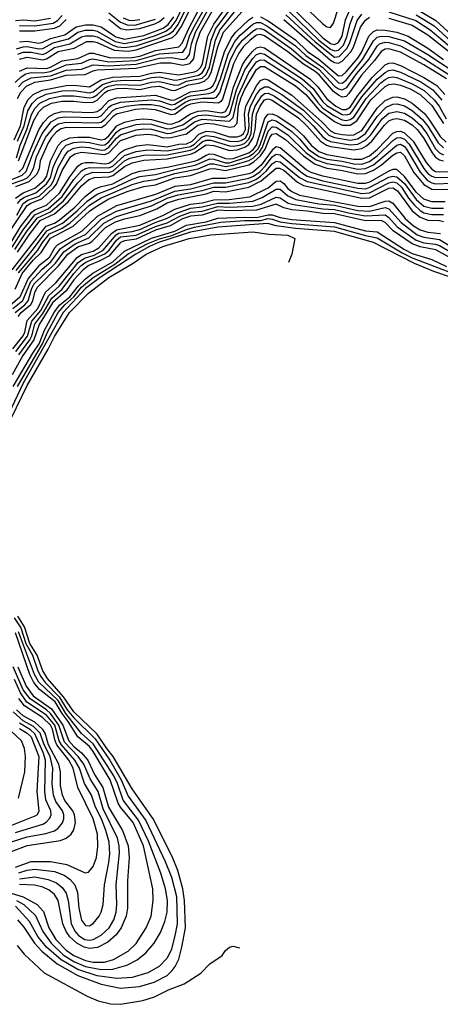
# Model space of a CAD drawing. Header units: inches. Extents: x 990535 to 1117859, y 769386 to 892122.
# Tile 42 of 256: x 994532 to 996694, y 862096 to 867154. Entities that reach past the tile are written whole.
import ezdxf

# ---------------------------------------------------------------- set-up
doc = ezdxf.new("R2010")
doc.units = ezdxf.units.IN
doc.header["$MEASUREMENT"] = 0
doc.layers.add('A9896', color=7, linetype='Continuous')

msp = doc.modelspace()

# ---------------------------------------------------------------- linework, layer by layer
at = {"layer": 'A9896', "color": 5}
for points, elevation in [([(994515.3, 867004.7), (994550, 867015.7), (994570, 867016.3), (994630, 867004.2), (994650, 867006.5), (994704, 867036), (994783.3, 867056.7), (994830, 867090), (994870, 867100.5), (994910, 867100), (994930, 867095), (995022.3, 867042.3), (995070, 867031.8), (995150, 867047), (995230, 867072.6), (995283.7, 867096.3), (995310, 867116), (995335.5, 867150), (995410.7, 867309.3)], 2760), ([(994502.7, 866537.3), (994535.4, 866610), (994554.2, 866705.8), (994575.9, 866744.1), (994601.5, 866770), (994647.8, 866792.2), (994770, 866816.9), (994810, 866818.3), (994890, 866809), (994950, 866845), (995010, 866859.3), (995150, 866864.9), (995210, 866880.4), (995250, 866885.5), (995350, 866871.2), (995430, 866886.7), (995446.3, 866893.7), (995462.6, 866910), (995471.3, 866928.7), (995498.4, 867070), (995530, 867131.2), (995621.2, 867258.8)], 2580), ([(994508.6, 866831.4), (994538.9, 866861.1), (994563.8, 866876.2), (994590, 866882.5), (994650, 866881.3), (994690, 866887.7), (994770, 866922.2), (994849.4, 866930.6), (994890, 866949.9), (994907.2, 866952.8), (994990, 866937.6), (995130, 866944.1), (995250, 866979.1), (995370, 866987.5), (995387.1, 867012.9), (995404.5, 867070), (995423, 867110), (995510, 867261.9)], 2660), ([(994521, 866530), (994554.4, 866610), (994573.6, 866686.4), (994595.4, 866724.6), (994621, 866750), (994668, 866772), (994750, 866788.9), (994810, 866791.4), (994890, 866778.1), (994910, 866783.6), (994957.7, 866822.3), (995010, 866839.4), (995070, 866843.7), (995150, 866841.6), (995210, 866856.7), (995250, 866861.1), (995330, 866844.5), (995345.3, 866845.3), (995451.6, 866870), (995470, 866882.3), (995486.9, 866910), (995515.7, 867050), (995540.7, 867110), (995650, 867255.8)], 2560), ([(994521.9, 866978.1), (994550, 866988.1), (994590, 866987.5), (994650, 866976.2), (994670, 866984), (994710, 867010.9), (994790.1, 867029.9), (994850, 867066), (994870, 867071.6), (994910, 867071.3), (994930, 867065.6), (995010, 867023.4), (995035.1, 867015.1), (995070, 867011.5), (995130, 867020.1), (995242.8, 867057.2), (995299.3, 867080.7), (995322.1, 867097.9), (995346.2, 867130), (995419.3, 867280.7)], 2740), ([(994530, 866952.4), (994570, 866962.8), (994650, 866948.2), (994670, 866952.9), (994729.5, 866990.5), (994811.7, 867008.3), (994877.6, 867042.4), (994910, 867042.2), (994930, 867036.5), (995017.6, 866997.6), (995090, 866993.1), (995130, 866999.5), (995317.1, 867062.9), (995338.3, 867081.7), (995361.9, 867118.1), (995438.8, 867270)], 2720), ([(994515.4, 866444.6), (994534.6, 866510), (994567.8, 866590), (994592.5, 866667.5), (994610, 866698.5), (994634.7, 866725.3), (994684.5, 866750), (994750, 866762.9), (994810, 866763.9), (994890, 866752.3), (994910, 866756.2), (994930, 866768.1), (994970, 866804.8), (994990, 866813.8), (995030, 866822.3), (995150, 866818.4), (995210, 866833.1), (995250, 866836.7), (995330, 866817.5), (995350, 866820.6), (995390, 866837.9), (995470, 866854.8), (995490, 866873.4), (995506.9, 866910), (995538.3, 867050), (995560, 867100), (995670, 867237.3)], 2540), ([(994521.2, 866750), (994537.9, 866782.1), (994567.3, 866812.7), (994610, 866833), (994690, 866845.7), (994770, 866869.1), (994867.8, 866872.2), (994910, 866892.2), (994930, 866896.1), (995130, 866906.2), (995253.3, 866933.3), (995310, 866932.7), (995370, 866921.6), (995405.9, 866930), (995426.7, 866953.3), (995439, 867030), (995459.5, 867090), (995528.3, 867210)], 2620), ([(994525.6, 866810), (994550, 866834.5), (994590, 866855.2), (994690, 866866.8), (994770, 866895.6), (994850, 866899.7), (994910, 866923.1), (994990, 866917.1), (995130, 866925.8), (995250, 866956.3), (995310, 866959.7), (995370, 866950.2), (995390, 866955.6), (995404.8, 866975.2), (995414.8, 867030), (995435.8, 867090), (995510, 867222.4)], 2640), ([(994525.8, 866430), (994604, 866636), (994630, 866680.3), (994654.8, 866705.2), (994694.5, 866725.5), (994750, 866736.3), (994810, 866736.7), (994870, 866728.7), (994910, 866731.3), (994930, 866741.1), (994970, 866779.7), (994986.8, 866790), (995030, 866801.2), (995070, 866803), (995150, 866796.5), (995210, 866809.9), (995250, 866812.2), (995310, 866793.1), (995330, 866791.1), (995399.8, 866820.2), (995451.9, 866828.1), (995482, 866838), (995502.8, 866857.2), (995516.2, 866883.8), (995550, 867015.2), (995580.2, 867090), (995705.7, 867230)], 2520), ([(994530, 866889.5), (994570, 866907.7), (994670, 866903.9), (994690.7, 866910), (994750, 866943), (994830, 866955.3), (994890, 866982.3), (994910, 866983.2), (994998.1, 866958.1), (995110, 866959.8), (995150, 866967), (995230, 866995.9), (995350, 867015.5), (995366.8, 867033.2), (995401.1, 867110), (995467.1, 867232.9)], 2680), ([(994990.3, 867190.3), (995050, 867142.1), (995090, 867126.5), (995130, 867128.2), (995230, 867156.5)], 2840), ([(995917.3, 867197.3), (996070.3, 867050), (996130, 867003.2), (996150, 866993.9), (996170, 866997.4), (996195.7, 867024.3), (996214.4, 867065.6), (996230, 867133.2), (996245.4, 867174.6)], 2560), ([(995934.6, 867214.6), (996090, 867061.3), (996130, 867032.4), (996150, 867027.6), (996170, 867037.1), (996190, 867069.1), (996206.2, 867153.8), (996230, 867208.6)], 2580), ([(995987.9, 867230), (996090, 867132.9), (996110, 867118.1), (996130, 867114), (996144.2, 867135.8), (996168.4, 867210)], 2620), ([(996430, 867194.1), (996568.3, 867150), (996642.5, 867102.5), (996740.2, 867020.2)], 2540), ([(996570.1, 867210), (996670.4, 867150.4), (996770, 867059.3)], 2580), ([(994474, 866326), (994545, 866355), (994565.8, 866374.2), (994601.6, 866470), (994646.4, 866570), (994693.9, 866630), (994730, 866650), (994764.3, 866655.7), (994930, 866651.5), (994950, 866659.8), (994990, 866705.7), (995004.1, 866715.9), (995050, 866730.3), (995210, 866743.4), (995250, 866737.5), (995310, 866716.7), (995330, 866719.8), (995390, 866756.1), (995410, 866763.1), (995504.3, 866775.7), (995530, 866783.6), (995541.8, 866798.2), (995563.7, 866850), (995602.8, 866977.2), (995637.9, 867042.1), (995665.6, 867074.4), (995730, 867131.7), (995750, 867140.4), (995770, 867139.4), (995802.9, 867122.9), (995950, 867020.6), (996003.2, 866970), (996090, 866909.4), (996170, 866830.5), (996190, 866829), (996210, 866843.9), (996294.9, 866950), (996350, 867046.6), (996370, 867064.4), (996390, 867070.4), (996430, 867068.2), (996510, 867045.2), (996630, 866976.1), (996760.2, 866890)], 2460), ([(994510, 867150), (994550, 867153.3), (994610, 867149), (994690, 867162.5)], 2860), ([(994528, 866372), (994548.3, 866391.7), (994630, 866588.8), (994654, 866626), (994683.1, 866656.9), (994710, 866672.7), (994750, 866682.1), (994901.9, 866678.1), (994930, 866682.3), (994950, 866696.8), (994990, 866739), (995030, 866752.6), (995230, 866766.1), (995310, 866741.1), (995330, 866743.2), (995410, 866783.3), (995485.3, 866794.7), (995510, 866802.8), (995524.7, 866815.3), (995539.1, 866840.9), (995585.1, 866990), (995619.7, 867060.3), (995643.4, 867090), (995710, 867153.4), (995730, 867167.6)], 2480), ([(994530, 867124.7), (994610, 867123.4), (994703.2, 867136.8), (994726, 867150), (994750, 867176.1)], 2840), ([(994530, 867040), (994570, 867043.3), (994630, 867033.9), (994650, 867039.6), (994690, 867057.8), (994763.4, 867076.6), (994821.8, 867118.2), (994870, 867128.8), (994910, 867128.9), (994950, 867117.6), (995025.6, 867065.6), (995070, 867053.6), (995170, 867073.6), (995269.1, 867110.9), (995294.7, 867130), (995324.2, 867170)], 2780), ([(994530, 867096.6), (994610, 867096.9), (994710, 867110.6), (994737.3, 867122.7), (994770, 867155.4)], 2820), ([(994990, 867157.9), (995050, 867110), (995081.7, 867101.7), (995150, 867110), (995226.5, 867133.5), (995250, 867144.8), (995273.8, 867166.2)], 2820), ([(995064.4, 867164.4), (995092.5, 867152.5), (995110.3, 867150.3), (995150, 867155.2)], 2860), ([(995770, 867169.6), (995809.4, 867149.4), (995950, 867050.2), (996011.7, 866991.7), (996070, 866950.9), (996170, 866866.9), (996190, 866868.3), (996210, 866885.9), (996270, 866957.2), (996291.4, 866990), (996327.3, 867070), (996350, 867094.1), (996370, 867102.2), (996410, 867101.4), (996470, 867089.9), (996529.6, 867069.6), (996630, 867008.9), (996710, 866950.3)], 2480), ([(995890, 867155.4), (996130, 866946.4), (996150, 866933.8), (996170, 866931.2), (996190, 866941.6), (996234.4, 866990), (996247.3, 867012.7), (996284, 867116), (996308.8, 867151.2), (996330, 867166.6)], 2520), ([(995899.5, 867179.5), (996050, 867041.4), (996150, 866961.6), (996174.9, 866965.1), (996214.3, 867005.7), (996227.7, 867032.3), (996267.3, 867150), (996290, 867182.3)], 2540), ([(996430, 867161.8), (996550, 867126.4), (996630, 867076.8), (996733.9, 866993.9)], 2520), ([(996570, 867179.9), (996662.2, 867122.2), (996750, 867043.2)], 2560), ([(994490, 866311.1), (994550, 866331.4), (994570, 866342.1), (994584, 866356), (994602.7, 866390), (994618.2, 866450), (994663.7, 866550), (994710, 866606.6), (994730, 866619.4), (994770, 866628.9), (994930, 866624.6), (994950, 866628.6), (994970, 866643.3), (995011.2, 866688.8), (995030, 866698.6), (995079.5, 866710), (995150, 866719.2), (995210, 866719.2), (995250, 866712.3), (995310, 866691.7), (995330, 866695.3), (995381.7, 866730), (995410, 866742.1), (995471.6, 866751.6), (995530, 866751.5), (995543.9, 866756.1), (995560.4, 866779.6), (995615.4, 866950), (995645.7, 867010), (995678, 867050), (995730, 867095.1), (995750, 867108.2), (995770, 867109.7), (995790, 867101.8), (995927.3, 867007.3), (995991.4, 866951.4), (996070, 866900.7), (996150, 866813.4), (996170, 866798.9), (996190, 866793.7), (996213.6, 866806.4), (996264.1, 866875.9), (996327.5, 866950), (996370, 867018.7), (996382, 867030), (996410, 867039), (996430, 867037.8), (996490, 867020.9), (996610, 866955.4), (996742.8, 866870)], 2440), ([(996725.3, 866850), (996610, 866922.7), (996490, 866988.2), (996430, 867005.2), (996410, 867003.8), (996390, 866990.5), (996355.7, 866944.3), (996289.5, 866870), (996224.2, 866775.8), (996210, 866760.7), (996190, 866757.3), (996170, 866766.3), (996145.3, 866785.3), (996072.6, 866870), (996050, 866888.5), (995990, 866926.3), (995910, 866989.6), (995790, 867072.1), (995770, 867078.8), (995750, 867075.6), (995716.4, 867050), (995682.8, 867017.2), (995657.5, 866982.5), (995631.6, 866928.4), (995573.9, 866746.1), (995565.9, 866734.1), (995553.6, 866726.4), (995470.6, 866730.6), (995410, 866720), (995390, 866711.6), (995330.2, 866670), (995310, 866666), (995230, 866690.8), (995170, 866696.8), (995126.6, 866693.4), (995030, 866669.9), (995010, 866655.6), (994970, 866610.4), (994950, 866599.7), (994770, 866601), (994745.6, 866594.4), (994721.1, 866578.9), (994694.4, 866550), (994678, 866522), (994637, 866430), (994631, 866389), (994619.1, 866360.9), (994578.9, 866321.1), (994510, 866296.7)], 2420), ([(994510, 866236.9), (994550, 866265.8), (994610, 866288.4), (994657.6, 866330), (994670.8, 866350), (994690.6, 866429.4), (994730, 866508.1), (994749.3, 866530.7), (994790, 866548), (994830, 866551.8), (994890, 866550.7), (994950, 866537.2), (994970, 866540.2), (994990, 866557.9), (995031.4, 866610), (995070, 866628.3), (995130, 866642.1), (995170, 866645.7), (995210, 866642.6), (995290, 866618.9), (995310, 866618.5), (995350, 866630.8), (995410, 866670.3), (995450, 866684.3), (995490, 866687.6), (995570, 866676.3), (995590, 866683.5), (995606.5, 866713.5), (995631.5, 866808.5), (995677.7, 866922.3), (995694.4, 866950), (995728.9, 866991.1), (995750, 867010.6), (995770, 867015.6), (995790, 867009.4), (996023.6, 866850), (996064.1, 866810), (996110, 866747.3), (996157, 866710), (996190, 866693.1), (996210, 866692.7), (996230, 866705.2), (996270, 866765.8), (996343.3, 866856.7), (996410, 866921.8), (996430, 866931.4), (996450, 866933.3), (996490, 866919.9), (996610, 866858.2), (996676.8, 866816.8), (996717.6, 866770)], 2380), ([(994517, 866150), (994550, 866210.6), (994572.9, 866227.1), (994631.3, 866248.7), (994693.5, 866306.5), (994707.8, 866330), (994730, 866395.3), (994763.5, 866456.5), (994781.2, 866478.8), (994810, 866494.7), (994850, 866500.8), (994890, 866498.1), (994950, 866484.8), (994970, 866486.6), (994990, 866499), (995030, 866546.6), (995050, 866562.6), (995130, 866588.9), (995170, 866594), (995210, 866591.7), (995290, 866569.9), (995310, 866572), (995384.7, 866595.3), (995430.6, 866629.4), (995470, 866642.8), (995610, 866632.5), (995628.4, 866651.6), (995655, 866765), (995710, 866883.9), (995750, 866937.9), (995770, 866948.1), (995790, 866946.1), (995970, 866831.3), (996023.8, 866783.8), (996062.5, 866730), (996090, 866700.4), (996150, 866660.2), (996190, 866640), (996210, 866637.3), (996230, 866641.4), (996250, 866654.5), (996312.5, 866750), (996387.9, 866830), (996410, 866847.3), (996430, 866857.3), (996450, 866860.9), (996470, 866858.1), (996550, 866825), (996611.5, 866791.5), (996662.9, 866742.9), (996688.7, 866710), (996725, 866645)], 2340), ([(994520.2, 866210), (994536.9, 866230), (994556.4, 866243.6), (994615.3, 866264.7), (994670, 866311.5), (994690, 866342.2), (994704.1, 866395.9), (994716.2, 866423.8), (994750, 866487.7), (994770, 866509.1), (994810, 866523.5), (994850, 866527.2), (994890, 866524.4), (994950, 866509.8), (994970, 866512.2), (994990, 866526.5), (995030, 866576.6), (995050, 866591.7), (995130, 866615.8), (995170, 866620), (995210, 866617.2), (995290, 866594.5), (995310, 866595.4), (995370, 866615), (995421.7, 866650), (995450, 866661.5), (995490, 866665.8), (995565.3, 866654.7), (995590, 866655.8), (995610, 866670), (995615.9, 866684.1), (995645.9, 866794.1), (995690, 866897.1), (995730, 866954.6), (995750, 866974.8), (995770, 866982), (995790, 866977.5), (995984.8, 866850), (996040.9, 866800.9), (996090, 866731.8), (996110, 866713), (996190, 866666.9), (996214.1, 866665.9), (996230, 866671.7), (996239.3, 866680.7), (996290, 866758), (996370, 866849.3), (996410, 866883.6), (996430, 866894.1), (996450, 866897.2), (996490, 866885.1), (996594.6, 866834.6), (996655, 866795), (996701.9, 866741.9)], 2360), ([(994450, 866021.2), (994570, 866199.7), (994588.3, 866211.7), (994645.4, 866234.6), (994708, 866292), (994721, 866310), (994750, 866379.3), (994793.7, 866450), (994814.8, 866465.2), (994850, 866473.5), (994970, 866461.1), (994990, 866470.6), (995050, 866534.4), (995130, 866561.2), (995190, 866566.9), (995230, 866561.1), (995270, 866548.1), (995310, 866548.9), (995390, 866568.1), (995446.8, 866613.2), (995490, 866623.2), (995530, 866619.9), (995610, 866602.4), (995634.6, 866605.4), (995650, 866623.1), (995655.9, 866710), (995670, 866755), (995690, 866797.3), (995750, 866897.8), (995770, 866913.7), (995790, 866914.7), (995950, 866815.5), (996002.9, 866770), (996070.9, 866690), (996150, 866630.8), (996190, 866612.4), (996230, 866612.6), (996265.8, 866634.2), (996337.8, 866742.2), (996410, 866811), (996430, 866821.5), (996454.9, 866825.1), (996490, 866817.9), (996538.8, 866798.8), (996590.4, 866770.4), (996650, 866714.2), (996710, 866620.5)], 2320), ([(994480.2, 865999.8), (994536.1, 866090), (994594, 866166), (994610, 866177.6), (994670, 866202.2), (994736.8, 866263.2), (994790, 866347.9), (994830, 866401.4), (994850, 866414.9), (994870, 866420.2), (994910, 866421.5), (994970, 866413.9), (994990, 866417), (995010, 866430.3), (995050, 866472.1), (995070, 866486.6), (995133.8, 866506.2), (995190, 866513), (995290, 866501.5), (995350, 866515.3), (995390, 866516.9), (995419.2, 866530), (995453, 866567), (995490, 866581.4), (995530, 866578.3), (995610, 866553.5), (995650, 866552.4), (995670, 866558.7), (995682.3, 866570), (995691.9, 866590), (995688.2, 866670), (995695.1, 866710), (995750, 866814.5), (995770, 866842), (995790, 866850.5), (995810, 866844.9), (995930, 866766.7), (996085.3, 866630), (996130, 866583.5), (996152.2, 866572.2), (996190, 866564.5), (996230, 866560.8), (996250, 866563.6), (996290, 866585.7), (996370, 866700.7), (996410, 866739.3), (996450, 866756.4), (996470, 866757.7), (996510, 866748.2), (996550, 866725.7), (996612.2, 866672.2), (996639, 866639), (996694, 866554), (996724.9, 866524.9)], 2280), ([(994493.3, 865986.7), (994550, 866075.5), (994608.7, 866151.3), (994677.4, 866182.6), (994750, 866246.7), (994810, 866332.7), (994850, 866378.9), (994869.4, 866390.6), (994890, 866395.6), (994990, 866392.8), (995010, 866402.4), (995070, 866457.1), (995130, 866478.1), (995190, 866486.5), (995290, 866480.7), (995410, 866502.3), (995430, 866514.8), (995468.4, 866551.6), (995490, 866559.2), (995530, 866555.2), (995610, 866530.5), (995650, 866528.8), (995670, 866533.4), (995692, 866548), (995706.1, 866573.9), (995711.1, 866610), (995708.7, 866671.3), (995718.6, 866710), (995750, 866770.7), (995770, 866797.9), (995790, 866810.2), (995810, 866809.2), (995879.2, 866770), (995990, 866689.3), (996120.7, 866560.7), (996150, 866548.5), (996230, 866536.4), (996270, 866542.5), (996310, 866570), (996370, 866657.8), (996415.2, 866704.8), (996450, 866720.5), (996470, 866722.6), (996510, 866712.5), (996550, 866687.4), (996602.2, 866642.2), (996630, 866607.8), (996682.7, 866522.7), (996710, 866495.9)], 2260), ([(994506.7, 865973.3), (994570, 866069.3), (994623.3, 866136.7), (994690, 866166.6), (994756.2, 866223.8), (994830, 866317.2), (994870, 866356.8), (994909.5, 866370.5), (994990, 866369.7), (995010, 866376.4), (995070, 866428.8), (995097.7, 866442.3), (995170, 866459), (995290, 866460.6), (995410, 866483.5), (995430, 866493.2), (995470, 866527.3), (995490, 866535.7), (995515, 866535), (995610, 866506.8), (995630, 866504.8), (995670, 866510.8), (995690, 866520.9), (995710, 866541.3), (995722, 866570), (995729.1, 866670), (995742.8, 866710), (995776.1, 866763.9), (995790, 866774.8), (995810, 866777), (995842.4, 866762.4), (995978.8, 866670), (996041.1, 866610), (996090, 866552.2), (996110, 866537.5), (996130, 866528.6), (996230, 866512.3), (996270, 866514.4), (996310, 866535.6), (996336.9, 866563.1), (996395.6, 866644.4), (996430, 866674.4), (996470, 866683.4), (996510, 866673.7), (996550, 866650.4), (996592.3, 866612.3), (996624.1, 866570), (996670, 866491.8), (996690.4, 866470.4), (996710, 866460.8)], 2240), ([(994519.8, 865960.2), (994581, 866050), (994637.6, 866122.4), (994710, 866156.6), (994780.9, 866219.1), (994850, 866300.8), (994886.9, 866333.1), (994916.3, 866343.7), (994990, 866348), (995010, 866353.6), (995070, 866400.7), (995110, 866419.8), (995170, 866432.9), (995290, 866440.1), (995410, 866464.5), (995430, 866472), (995490, 866511.1), (995530, 866508.5), (995610, 866482.7), (995650, 866485.1), (995690, 866499.1), (995710, 866513.4), (995731.3, 866548.6), (995742.1, 866590), (995750, 866669.1), (995767.6, 866710), (995790, 866742.6), (995810, 866747.4), (995830, 866741.2), (995965.6, 866650), (996010, 866608.3), (996078, 866530), (996109.8, 866510), (996130, 866503.8), (996250, 866486), (996290, 866492.8), (996314, 866506), (996342.1, 866530), (996406.9, 866613.1), (996430, 866634.3), (996450, 866643.9), (996470, 866646.4), (996510, 866638.3), (996550, 866614.2), (996575.4, 866590), (996607.4, 866547.4), (996652.1, 866470), (996670, 866447.7), (996690, 866434.3), (996710, 866429.5)], 2220), ([(994492.8, 865870), (994667, 866093), (994710.3, 866109.7), (994735.4, 866124.6), (994811.5, 866188.5), (994870, 866247.9), (994916.9, 866283.1), (994944.9, 866295.1), (995010, 866311.1), (995110, 866364.1), (995150, 866376), (995290, 866396.1), (995430, 866428.2), (995450, 866435.1), (995490, 866458.9), (995510, 866464.7), (995530, 866462.9), (995590, 866441.2), (995610, 866438.9), (995630, 866442.1), (995709.5, 866470.5), (995732.4, 866487.6), (995749.8, 866510.2), (995792.1, 866647.9), (995810, 866668.4), (995830, 866671), (995858.2, 866658.2), (995942.6, 866602.6), (995990, 866558.5), (996030, 866509.2), (996070, 866478), (996110, 866461.2), (996250, 866437.4), (996290, 866438.2), (996330, 866455.2), (996371, 866489), (996450, 866572.1), (996470, 866580.8), (996490, 866581), (996510, 866573.4), (996555, 866530), (996621.1, 866421.1), (996650, 866386), (996670, 866375.4), (996690, 866372.1), (996790, 866375.3)], 2180), ([(994513.3, 865866.7), (994603.3, 865976.7), (994670.5, 866069.5), (994751.7, 866110), (994827.7, 866172.3), (994878, 866222), (994930, 866258.5), (995010.6, 866289.4), (995110, 866335.4), (995150, 866348.1), (995230, 866359.9), (995350, 866390.8), (995433.5, 866406.5), (995510, 866439.4), (995530, 866438.7), (995590, 866419.9), (995610, 866420), (995710, 866451.2), (995733.6, 866466.4), (995756.4, 866490), (995768.2, 866511.8), (995803.2, 866616.8), (995810, 866630.4), (995830, 866639.8), (995850, 866634.6), (995930, 866579.3), (995970, 866543.2), (996014.9, 866490), (996070, 866452.4), (996110, 866438), (996190, 866427.5), (996250, 866413.2), (996290, 866412), (996330, 866426.4), (996370, 866454.7), (996450, 866534.2), (996470, 866547.3), (996490, 866549.2), (996510, 866539.9), (996534.8, 866514.8), (996609.1, 866390), (996630, 866364.9), (996650, 866350.2), (996670, 866343.3), (996770, 866345.3)], 2160), ([(994526.1, 865853.9), (994624.4, 865970), (994648.3, 866010), (994684.8, 866055.2), (994750, 866084.1), (994790.1, 866109.9), (994890, 866201.2), (994950, 866239.8), (995110, 866307.6), (995170, 866325), (995230, 866333.1), (995330, 866364.1), (995450, 866388), (995510, 866413.3), (995530, 866413.8), (995590, 866399.8), (995630, 866406.9), (995710, 866430.6), (995734.5, 866445.5), (995765.3, 866474.7), (995780, 866500), (995810, 866581.4), (995830, 866603.8), (995836.3, 866603.7), (995850, 866602.8), (995910, 866562.5), (996004, 866470), (996055.2, 866435.2), (996110, 866414.9), (996190, 866404.3), (996270, 866386), (996310, 866390.4), (996350, 866409.5), (996469.9, 866510.1), (996490, 866514.2), (996510, 866503.2), (996520.5, 866490), (996590, 866370.5), (996629, 866329), (996650, 866316.4), (996670, 866311.5), (996754.2, 866314.2)], 2140), ([(994508, 865770), (994545.1, 865850), (994601.7, 865918.3), (994642.1, 865957.9), (994690, 866032.4), (994806.7, 866093.3), (994890, 866170.5), (994924.4, 866195.6), (994990, 866233.8), (995090, 866273.5), (995170, 866297.3), (995230, 866306.3), (995330, 866342.4), (995410, 866354.1), (995510, 866387.7), (995530, 866389.2), (995590, 866379.7), (995710, 866408.3), (995736, 866424), (995770, 866455.2), (995793.4, 866490), (995817.5, 866550), (995830, 866566), (995850, 866569.9), (995899, 866539), (995990, 866454.4), (996050, 866412.2), (996110, 866392), (996182.1, 866382.1), (996270, 866361.8), (996310, 866364.6), (996350, 866382.3), (996391.4, 866408.6), (996450, 866457.8), (996470, 866470.6), (996490, 866473.1), (996510, 866454.6), (996558.7, 866370), (996610, 866307.1), (996650, 866283.4), (996750, 866281.8)], 2120), ([(996718.5, 866218.5), (996650, 866218.1), (996610, 866232.2), (996570, 866267.9), (996510, 866349), (996470, 866384.5), (996450, 866385.3), (996430, 866376.2), (996330, 866319.7), (996307.5, 866312.5), (996270, 866313.1), (996090, 866350.4), (996029.4, 866369.4), (996003.8, 866383.9), (995870, 866495.8), (995850, 866501), (995830, 866484.7), (995773, 866407), (995728.1, 866370), (995710, 866362.4), (995590, 866338.2), (995520.7, 866339.3), (995410, 866306.5), (995330, 866296.8), (995230, 866256.8), (995030, 866198.4), (994930, 866143.5), (994850, 866066.1), (994723.5, 865996.5), (994710, 865981.4), (994681.2, 865930), (994630.7, 865889.3), (994574.9, 865825.1), (994531.6, 865728.4), (994467.9, 865672.1)], 2080), ([(994497.2, 865670), (994548, 865712), (994589.4, 865810), (994647.2, 865872.8), (994692.3, 865910), (994741.4, 865978.6), (994810, 866023), (994869.3, 866050.7), (994950, 866129.4), (995030, 866171), (995210, 866224.7), (995330, 866273.3), (995410, 866285.5), (995530, 866317.2), (995590, 866316.6), (995710, 866340.2), (995733.7, 866350), (995766.5, 866373.5), (995795.9, 866404.1), (995830, 866450.5), (995850, 866464.5), (995870, 866460.5), (995985.5, 866365.5), (996010.1, 866350.1), (996090, 866326.4), (996270, 866288.8), (996310, 866286.4), (996328.4, 866291.6), (996430, 866345.6), (996450, 866350.7), (996470, 866346.6), (996510, 866312.8), (996570, 866230.4), (996610, 866197), (996650, 866185.7), (996710, 866186.9)], 2060), ([(994509, 865650), (994558.2, 865690), (994574.6, 865710), (994591.6, 865770), (994604.8, 865795.2), (994715.7, 865904.3), (994758.3, 865961.7), (994816.8, 866003.2), (994886.4, 866033.6), (994964.2, 866110), (995030, 866143.5), (995210, 866197.5), (995290, 866237.6), (995345.7, 866254.3), (995470, 866277.1), (995530, 866294.9), (995590, 866293.7), (995710, 866317.8), (995746.1, 866333.9), (995769.6, 866350.4), (995801.3, 866378.7), (995830, 866414.7), (995850, 866428.2), (995870, 866424.9), (995970, 866344.4), (996010, 866322.7), (996290, 866260.9), (996330, 866264.7), (996430, 866316.7), (996450, 866320.9), (996470, 866315.7), (996493.9, 866293.9), (996530, 866238.3), (996561.1, 866201.1), (996590, 866174.5), (996610, 866163), (996650, 866154.1), (996710, 866153.5)], 2040), ([(994524.6, 865630), (994539.3, 865650), (994589.1, 865690.9), (994599.6, 865710), (994610, 865753.2), (994621.5, 865778.5), (994731.7, 865890), (994778.8, 865950), (994830, 865987.6), (994890, 866007), (994904.1, 866015.9), (994973.6, 866086.4), (995024.4, 866115.6), (995070, 866131), (995150, 866149.2), (995236.8, 866183.2), (995290, 866213.4), (995350, 866233.2), (995490, 866260.6), (995530, 866273.4), (995590, 866270.4), (995710, 866294), (995773, 866327), (995850, 866391.7), (995867.9, 866392.1), (995890, 866381.4), (995959.3, 866319.3), (995990, 866302.6), (996290, 866237.5), (996330, 866239.6), (996430, 866288.7), (996450.8, 866290.8), (996474.8, 866274.8), (996550, 866172.8), (996590, 866140.5), (996630, 866124.7), (996690, 866122.9), (996710, 866118.1)], 2020), ([(994496.2, 865463.8), (994548.9, 865531.1), (994558.6, 865550), (994570.4, 865610), (994625.2, 865670), (994665.1, 865754.9), (994717, 865803), (994826.5, 865933.5), (994850, 865949), (994910, 865965.8), (994938.1, 865981.9), (995004.5, 866055.5), (995030, 866075), (995150, 866098.7), (995270.3, 866149.7), (995330, 866181.4), (995410, 866206.5), (995470, 866214.2), (995530, 866229.5), (995609.2, 866230.8), (995715.6, 866244.4), (995809.2, 866290.8), (995850, 866325.5), (995870, 866326.9), (995890, 866313.7), (995910, 866287.8), (995930, 866271.3), (995970, 866253.4), (996270, 866196.5), (996330, 866194), (996410, 866221.4), (996430, 866223.4), (996450, 866211.7), (996512.7, 866132.7), (996556.2, 866096.2), (996590, 866075), (996630, 866063.2), (996695.4, 866055.4)], 1980), ([(994512.3, 865450), (994571.8, 865528.2), (994594.5, 865605.5), (994639.7, 865660.3), (994681.7, 865738.3), (994734, 865786), (994832.4, 865907.6), (994864.3, 865930), (994914.5, 865945.5), (994960.2, 865970), (995027.2, 866050), (995041.9, 866058.1), (995110, 866066.6), (995150, 866076.7), (995227.5, 866112.5), (995286.8, 866133.2), (995339, 866161), (995410, 866185.8), (995470, 866192.6), (995547.9, 866212.1), (995610, 866211.3), (995730, 866222), (995778.1, 866241.9), (995850, 866284.1), (995870, 866284.7), (995910, 866249.1), (995950.9, 866230.9), (996070, 866208.7), (996150, 866201.4), (996270, 866174.7), (996330, 866170.5), (996410, 866189), (996430, 866183.2), (996492.4, 866112.4), (996574.8, 866050), (996610, 866036.9), (996690, 866025.9), (996773.5, 865973.5)], 1960), ([(994526.5, 865433.5), (994583.7, 865510), (994594.1, 865530), (994610.2, 865590), (994650, 865644.8), (994696.4, 865723.6), (994750, 865770), (994810, 865850.2), (994848.4, 865891.6), (994871.5, 865908.5), (994970, 865950.9), (994992.3, 865970), (995030, 866022.1), (995050, 866038.3), (995130, 866048.4), (995230, 866092.4), (995290, 866111.1), (995354.5, 866145.5), (995410, 866165.8), (995470, 866171.1), (995550, 866194.6), (995610, 866192), (995730, 866197), (995772.6, 866207.4), (995850, 866242.9), (995870, 866239.8), (995912.7, 866212.7), (995950, 866202.9), (996090, 866182.2), (996150, 866180.1), (996230, 866160.3), (996310, 866146.7), (996410, 866152.8), (996430, 866138.4), (996473.1, 866090), (996570, 866021.3), (996610, 866008.2), (996670, 866001.4), (996690, 865994.4), (996780.7, 865940.7)], 1940), ([(996770, 865917.8), (996671.7, 865971.7), (996590, 865987), (996550, 866002.3), (996452.3, 866070), (996410, 866113.3), (996390, 866122.2), (996310, 866121.8), (996150, 866157.6), (996090, 866158.8), (996010, 866171.7), (995930, 866178.1), (995890, 866188.7), (995850, 866206.3), (995750, 866176), (995610, 866172.6), (995550, 866176.6), (995470, 866150.6), (995410, 866145.9), (995368.7, 866131.3), (995304.8, 866095.2), (995230, 866073), (995130, 866027.8), (995070, 866018.7), (995050, 866010), (994990, 865940.5), (994944.4, 865915.6), (994887.5, 865892.5), (994857.3, 865870), (994810, 865817.5), (994770, 865761.2), (994700.8, 865699.2), (994631.9, 865588.1), (994605, 865510), (994547.9, 865430), (994493.5, 865330)], 1920), ([(994498.5, 865270), (994598.4, 865441.6), (994631.3, 865490), (994660, 865560), (994710, 865653.8), (994738.6, 865690), (994790, 865730.6), (994833.4, 865786.6), (994870, 865823.9), (994907, 865853), (995010, 865910.2), (995070, 865965.8), (995210, 866031.5), (995330, 866067.6), (995390, 866098.3), (995490, 866115.7), (995550, 866134.8), (995690, 866140), (995750, 866137.9), (995810, 866151.5), (995830, 866151.9), (995870, 866138), (995930, 866128), (996150, 866113), (996310, 866069.8), (996370, 866064.9), (996510, 865973.8), (996550, 865952.9), (996650, 865922.5), (996726, 865886)], 1880), ([(994520, 865270), (994648.2, 865490), (994674.2, 865550), (994728.9, 865650), (994763.6, 865690), (994810, 865730), (994850, 865780.1), (994910, 865830.4), (995021.6, 865898.4), (995088.9, 865951.1), (995190, 866005.1), (995250, 866029.2), (995314, 866046), (995390, 866077.4), (995430, 866088.2), (995565.7, 866114.3), (995690, 866122.6), (995770, 866122.2), (995810, 866132.8), (995830, 866130.4), (995870, 866116.2), (995930, 866106.8), (996150, 866091.1), (996310, 866045.8), (996370, 866033.8), (996497.5, 865957.5), (996550, 865931), (996890, 865801.1)], 1860), ([(996751.2, 865830), (996660.1, 865860.1), (996561.5, 865901.5), (996350, 866010.2), (996150, 866065.9), (995950, 866082), (995850, 866094.7), (995807.9, 866107.9), (995550, 866089.3), (995410, 866062.2), (995245, 866010), (995198.9, 865990), (995128.4, 865950), (994946.2, 865830), (994870, 865773.3), (994754.6, 865650), (994550, 865286.9), (994446.6, 865070)], 1840), ([(994461.2, 865050), (994570, 865275.4), (994677.8, 865462.2), (994710, 865527.4), (994788.6, 865650), (994885.2, 865750), (994990.7, 865830), (995115.8, 865904.2), (995181.8, 865950), (995267.5, 865990), (995403.8, 866030), (995514, 866050), (995730, 866065), (995812.7, 866052.7), (995910, 866047.1), (995947, 866030), (995930.3, 865949.7), (995913.8, 865907.3)], 1820), ([(994502.5, 864082.5), (994537.4, 864030), (994563.1, 863950), (994596.9, 863890), (994624.6, 863810), (994639.6, 863779.6), (994662.2, 863750), (994735.3, 863675.3), (994776, 863610), (994810, 863567.5), (994920.2, 863460.2), (994995, 863350), (995054.2, 863250), (995090, 863166.3), (995180.9, 863040.9), (995280.2, 862830), (995311.5, 862750), (995337.1, 862650), (995340.5, 862510), (995330, 862448), (995310, 862374.9), (995288.5, 862331.5), (995249.5, 862290.5), (995190, 862258.4), (995110, 862233.7), (995030.8, 862229.2), (994930, 862242), (994830, 862274.7), (994744.2, 862324.2), (994669, 862390), (994624.8, 862444.8), (994581.9, 862521.9), (994510, 862600.9)], 1840), ([(994520.2, 862530), (994552.5, 862492.5), (994608.6, 862410), (994646.1, 862370), (994724.4, 862304.4), (994830, 862245.3), (994950, 862200.6), (995050, 862179.4), (995147.9, 862187.9), (995222.9, 862210), (995290, 862244.1), (995316.3, 862270), (995331.4, 862290), (995350, 862328), (995366, 862390), (995384.2, 862490), (995379.2, 862630), (995370.4, 862690), (995344.3, 862784.3), (995316, 862856), (995217.5, 863050), (995110, 863202.7), (995012.2, 863370), (994979.1, 863410), (994930, 863484.2), (994810, 863598.4), (994756.5, 863676.5), (994675.5, 863770), (994650.1, 863810), (994621.9, 863890), (994583.6, 863950), (994555.8, 864035.8), (994521.6, 864090)], 1820), ([(994430, 862685.3), (994548.8, 862648.8), (994620.7, 862610), (994653.4, 862573.4), (994681.6, 862490), (994717, 862430), (994770, 862373.9), (994810, 862347.3), (994870, 862322), (994910, 862313), (994966.9, 862313.1), (995014.1, 862325.9), (995089.5, 862370), (995130.6, 862409.4), (995182.5, 862490), (995207.1, 862550), (995218.3, 862630), (995216.5, 862690), (995167.5, 862910), (995115.6, 863030), (995050, 863108.8), (995037.6, 863130), (994997.1, 863250), (994910, 863394.6), (994890, 863420.8), (994830, 863471), (994780.4, 863550), (994749.3, 863590), (994714.2, 863650), (994633.1, 863713.1), (994603.9, 863750), (994583.7, 863790), (994510, 864003.9)], 1880), ([(994515.5, 862630), (994553, 862610), (994613, 862553), (994650.6, 862470), (994692.7, 862410), (994755.1, 862350), (994810, 862315.6), (994870, 862290.5), (994950, 862274.6), (995010, 862277.3), (995082.2, 862297.8), (995135, 862325), (995179.5, 862360.5), (995222.7, 862410), (995255.4, 862464.6), (995278.5, 862521.5), (995289.2, 862570), (995291.5, 862630), (995281.8, 862690), (995256.8, 862770), (995194.4, 862934.4), (995142.9, 863042.9), (995064.4, 863144.4), (995034.4, 863230), (995015.6, 863270), (994910, 863435), (994850, 863488.4), (994830, 863512.4), (994768.5, 863590), (994730, 863657.5), (994630, 863751), (994608.2, 863790), (994526.3, 864010)], 1860), ([(994530, 862740.9), (994610, 862750.5), (994677.4, 862737.4), (994720.3, 862720.3), (994750, 862696.6), (994770, 862667.8), (994780.3, 862630), (994796.9, 862510), (994816.2, 862470), (994833.5, 862450), (994867.3, 862430), (994890, 862426.6), (994910, 862430.1), (994950, 862452.5), (994991.3, 862490), (995015.1, 862530), (995027.4, 862570), (995030.8, 862610), (995028.2, 862710), (995045, 862875), (995043.7, 862910), (995034.4, 862950), (994960.7, 863100.7), (994935.5, 863190), (994894, 863254), (994861.3, 863330), (994832.1, 863370), (994762.7, 863442.7), (994733.3, 863530), (994690, 863591), (994669.4, 863609.4), (994585.2, 863665.2), (994550, 863712), (994497.4, 863830)], 1940), ([(994521.4, 863830), (994564.7, 863730), (994601.2, 863681.2), (994694.8, 863614.8), (994753.1, 863530), (994784, 863450), (994810, 863421.4), (994850, 863388.7), (994882, 863350), (994916.8, 863276.8), (994959.5, 863210), (994988.6, 863108.6), (995060.8, 862990), (995088.6, 862910), (995094.6, 862850), (995085.9, 862730), (995085.5, 862590), (995079.4, 862550), (995054.2, 862490), (995027.3, 862452.7), (994984.1, 862415.9), (994932.3, 862387.7), (994890, 862383.2), (994863.3, 862390), (994825.6, 862410), (994790, 862443.1), (994771.3, 862470), (994754, 862510), (994730.1, 862630), (994710, 862659.9), (994682.5, 862682.5), (994650, 862698.1), (994608.3, 862708.2), (994530, 862711.1)], 1920), ([(994528, 862772), (994570, 862785.8), (994610, 862791.2), (994710, 862778.3), (994759.6, 862759.6), (994790, 862738.7), (994814.9, 862710), (994829.5, 862670), (994836.3, 862590), (994850, 862528), (994870, 862500.8), (994890, 862500.1), (994910, 862511.8), (994940.2, 862550), (994950.4, 862570), (994960.6, 862610), (994966.9, 862710), (994990, 862825.3), (994994.5, 862870), (994991, 862930), (994974.8, 862990), (994951.6, 863050), (994921.8, 863110), (994901.2, 863170), (994865.6, 863230), (994838.6, 863310), (994815, 863350), (994746, 863430), (994735.3, 863450), (994712.7, 863530), (994670, 863581.3), (994569.1, 863649.1), (994535.9, 863695.9), (994505.1, 863765.1)], 1960), ([(994510, 862801.8), (994590, 862830), (994690.5, 862830.5), (994774, 862814), (994868.8, 862771.2), (994884.7, 862775.3), (994910, 862803.6), (994927.2, 862850), (994933.2, 862906.8), (994931.6, 862970), (994909.3, 863050), (994830.1, 863210.1), (994806.9, 863310), (994783.7, 863350), (994722.8, 863430), (994714, 863450), (994700, 863510), (994689.4, 863530), (994648.7, 863570), (994557.1, 863630), (994527.7, 863667.7)], 1980), ([(994490, 862881.7), (994570, 862913.1), (994742.2, 862937.8), (994770.7, 862949.3), (994796.1, 862970), (994810, 862992.2), (994818.2, 863030), (994813.2, 863070), (994805, 863090), (994764.3, 863144.3), (994751.6, 863171.6), (994741.2, 863221.2), (994740.7, 863290), (994733.2, 863330), (994679.3, 863430), (994661.8, 863490), (994650, 863508.3), (994610, 863545.6), (994550, 863579), (994515.3, 863610)], 2020), ([(994490, 862931.2), (994570, 862956.7), (994666.7, 862973.3), (994710, 862987.8), (994730, 863001.4), (994751.6, 863028.4), (994759.3, 863050), (994758.9, 863070), (994751.1, 863090), (994717.7, 863137.7), (994706, 863170), (994699.3, 863230), (994702.5, 863310), (994689, 863370), (994657.1, 863430), (994636.1, 863490), (994602.9, 863522.9), (994550, 863552.9), (994498.1, 863598.1)], 2040), ([(994525.2, 863154.8), (994558.4, 863290), (994562.3, 863370), (994557.2, 863410), (994540.9, 863450), (994430, 863551.9)], 2120), ([(994530, 863513.3), (994569.7, 863489.7), (994590.7, 863470), (994629.3, 863370), (994620.4, 863190), (994630.7, 863089.3), (994621.1, 863070), (994610, 863062.3), (994490, 863015.2)], 2080), ([(994510, 862979.1), (994650, 863022.6), (994667.7, 863032.3), (994687.3, 863052.7), (994693.3, 863070), (994691.1, 863090), (994666.8, 863146.8), (994661.5, 863190), (994664.2, 863350), (994652.8, 863390), (994610, 863485.8), (994586.8, 863506.8), (994530, 863540.7)], 2060), ([(994518.5, 862398.5), (994554.3, 862354.3), (994657.4, 862257.4), (994878, 862138), (994934.5, 862114.5), (994998.6, 862098.6), (995050, 862096.5), (995164.5, 862115.5), (995225.2, 862134.8), (995296.5, 862170), (995378.1, 862201.9), (995463.5, 862256.5), (995510, 862304.4), (995572.1, 862347.9), (995590, 862373), (995610, 862390.7), (995630, 862396), (995661.6, 862386.9)], 1780)]:
    msp.add_lwpolyline(points, dxfattribs=dict(at, elevation=elevation))

doc.saveas('drawing.dxf')
